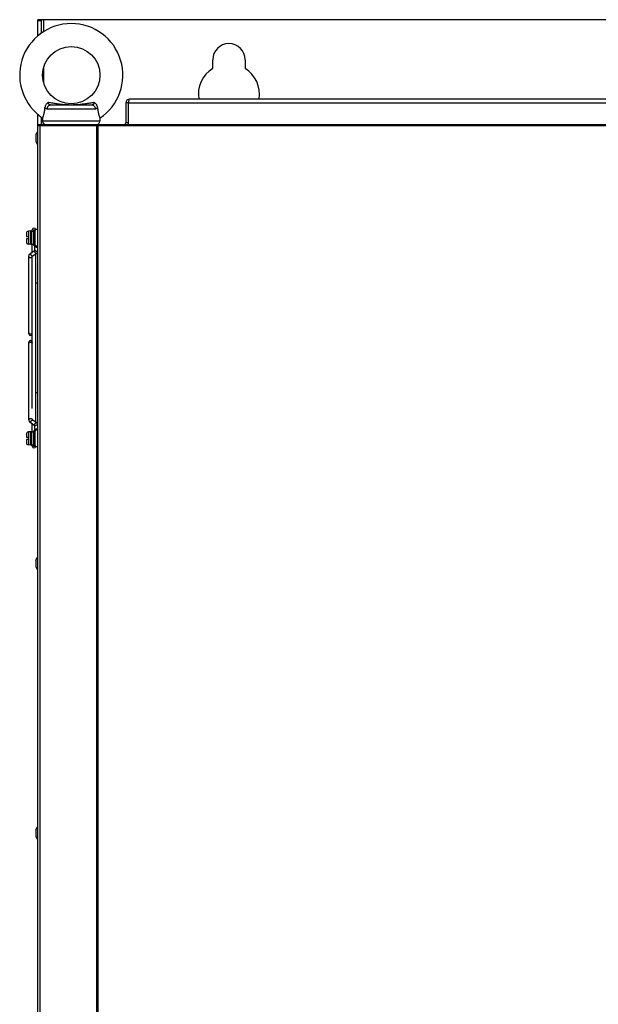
# Model space of a CAD drawing. Header units: millimetres. Extents: x -2579 to 1363, y -329 to 2298.
# Tile 48 of 256: x -1830 to -1527, y 1218 to 1733. Entities that reach past the tile are written whole.
import ezdxf

# ---------------------------------------------------------------- set-up
doc = ezdxf.new("R2010")
doc.units = ezdxf.units.MM
doc.header["$LTSCALE"] = 30.734
doc.layers.get('0').update_dxf_attribs({"linetype": 'CONTINUOUS'})

msp = doc.modelspace()

# ---------------------------------------------------------------- linework, layer by layer
at = {"color": 7}
for p, q in [((-1820.74, 1724.86), (-1820.74, 1733.31)), ((-1818.74, 1733.31), (-1820.74, 1733.31)), ((-1773.24, 1689.81), (-1774.74, 1689.81)), ((-1814.1, 1688.71), (-1792.38, 1688.71)), ((-1820.74, 1677.81), (-1820.74, 1683.75)), ((-1818.24, 1681.86), (-1818.24, 1680.31)), ((-1788.24, 1681.87), (-1788.24, 1681.86)), ((-1788.24, 1681.86), (-1788.24, 1680.31)), ((-1821.84, 1673.05), (-1820.94, 1674.61)), ((-1820.94, 1674.61), (-1820.94, 1668.01)), ((-1820.94, 1674.61), (-1820.74, 1674.61)), ((-1820.43, 1678.31), (-1820.74, 1678.31)), ((-1285.54, 1678.31), (-1820.24, 1678.31)), ((-1821.84, 1673.05), (-1821.84, 1669.57)), ((-1821.84, 1669.57), (-1820.94, 1668.01)), ((-1820.94, 1668.01), (-1820.74, 1668.01)), ((-1824.36, 1622.79), (-1825.64, 1622.68)), ((-1824.14, 1622.7), (-1824.14, 1615.93)), ((-1824.14, 1622.7), (-1823.04, 1622.7)), ((-1823.64, 1622.7), (-1823.64, 1623.41)), ((-1823.04, 1623.31), (-1823.04, 1615.31)), ((-1823.04, 1623.31), (-1822.24, 1623.31)), ((-1822.24, 1623.31), (-1822.24, 1615.31)), ((-1826.74, 1621.48), (-1826.74, 1621.43)), ((-1826.74, 1621.43), (-1826.74, 1621.48)), ((-1826.74, 1621.43), (-1826.74, 1621.43)), ((-1826.74, 1619.91), (-1825.64, 1619.91)), ((-1826.74, 1618.71), (-1826.74, 1617.21)), ((-1825.64, 1618.71), (-1826.74, 1618.71)), ((-1826.74, 1617.19), (-1826.74, 1617.19)), ((-1826.74, 1617.19), (-1826.74, 1617.14)), ((-1826.74, 1617.14), (-1826.74, 1617.19)), ((-1825.64, 1619.91), (-1825.64, 1618.71)), ((-1824.36, 1615.83), (-1825.64, 1615.94)), ((-1824.47, 1611.25), (-1822.44, 1612.67)), ((-1824.14, 1615.93), (-1823.04, 1615.93)), ((-1823.64, 1611.83), (-1823.64, 1615.93)), ((-1823.04, 1615.31), (-1822.24, 1615.31)), ((-1822.24, 1612.91), (-1822.24, 1615.31)), ((-1825.44, 1569.01), (-1825.44, 1609.53)), ((-1823.64, 1529.91), (-1823.64, 1609.53)), ((-1823.44, 1609.77), (-1821.41, 1611.19)), ((-1821.84, 1522.73), (-1821.84, 1610.89)), ((-1820.74, 1595.56), (-1821.84, 1595.56)), ((-1825.44, 1524.09), (-1825.44, 1564.61)), ((-1820.74, 1538.06), (-1821.84, 1538.06)), ((-1822.44, 1520.95), (-1824.47, 1522.37)), ((-1823.64, 1517.7), (-1823.64, 1521.79)), ((-1821.41, 1522.43), (-1823.44, 1523.85)), ((-1822.24, 1518.31), (-1822.24, 1520.71)), ((-1826.74, 1516.48), (-1826.74, 1516.43)), ((-1826.74, 1516.43), (-1826.74, 1516.48)), ((-1826.74, 1516.43), (-1826.74, 1516.43)), ((-1826.74, 1514.91), (-1825.64, 1514.91)), ((-1824.36, 1517.79), (-1825.64, 1517.68)), ((-1825.64, 1514.91), (-1825.64, 1513.71)), ((-1824.14, 1517.7), (-1824.14, 1510.93)), ((-1824.14, 1517.7), (-1823.04, 1517.7)), ((-1823.04, 1518.31), (-1823.04, 1510.31)), ((-1823.04, 1518.31), (-1822.24, 1518.31)), ((-1822.24, 1518.31), (-1822.24, 1510.31)), ((-1826.74, 1513.71), (-1826.74, 1512.21)), ((-1825.64, 1513.71), (-1826.74, 1513.71)), ((-1826.74, 1512.19), (-1826.74, 1512.19)), ((-1826.74, 1512.19), (-1826.74, 1512.14)), ((-1826.74, 1512.14), (-1826.74, 1512.19)), ((-1824.36, 1510.83), (-1825.64, 1510.94)), ((-1824.14, 1510.93), (-1823.04, 1510.93)), ((-1823.64, 1510.21), (-1823.64, 1510.93)), ((-1823.04, 1510.31), (-1822.24, 1510.31)), ((-1821.84, 1450.55), (-1820.94, 1452.11)), ((-1821.84, 1450.55), (-1821.84, 1447.07)), ((-1820.94, 1452.11), (-1820.94, 1445.51)), ((-1820.94, 1452.11), (-1820.74, 1452.11)), ((-1821.84, 1447.07), (-1820.94, 1445.51)), ((-1820.94, 1445.51), (-1820.74, 1445.51)), ((-1821.84, 1309.55), (-1820.94, 1311.11)), ((-1821.84, 1309.55), (-1821.84, 1306.07)), ((-1820.94, 1311.11), (-1820.94, 1304.51)), ((-1820.94, 1311.11), (-1820.74, 1311.11)), ((-1821.84, 1306.07), (-1820.94, 1304.51)), ((-1820.94, 1304.51), (-1820.74, 1304.51))]:
    msp.add_line(p, q, dxfattribs=at)
at = {"color": 2}
for p, q in [((-1818.74, 1732.72), (-1820.74, 1732.72)), ((-1817.74, 1733.31), (-1817.74, 1727.07)), ((-1817.74, 1708.11), (-1817.74, 1700.51)), ((-1815.19, 1690.09), (-1814.09, 1689.92)), ((-1773.24, 1689.81), (-1218.24, 1689.81)), ((-1815.77, 1686.71), (-1790.71, 1686.71)), ((-1788.24, 1680.31), (-1818.24, 1680.31)), ((-1817.74, 1678.99), (-1817.74, 1678.31)), ((-1773.24, 1679.31), (-1774.74, 1679.31)), ((-1286.5, 1677.81), (-1820.74, 1677.81)), ((-1819.56, 693.31), (-1819.56, 1677.81)), ((-1789.93, 693.31), (-1789.93, 1677.81)), ((-1789.11, 693.31), (-1789.11, 1678.31)), ((-1824.36, 1615.83), (-1824.36, 1622.79)), ((-1825.64, 1617.47), (-1825.64, 1615.94)), ((-1824.36, 1510.83), (-1824.36, 1517.79)), ((-1825.64, 1512.47), (-1825.64, 1510.94))]:
    msp.add_line(p, q, dxfattribs=at)
at = {"color": 3}
for p, q in [((-1818.74, 1726.41), (-1818.74, 1733.31)), ((-1172.74, 1733.31), (-1818.74, 1733.31)), ((-1729.24, 1707.87), (-1729.24, 1712.31)), ((-1712.24, 1712.31), (-1712.24, 1707.87)), ((-1774.74, 1689.81), (-1774.74, 1679.31)), ((-1773.24, 1678.31), (-1773.24, 1689.81)), ((-1218.74, 1691.81), (-1772.74, 1691.81)), ((-1818.74, 1678.31), (-1818.74, 1682.21)), ((-1820.74, 693.31), (-1820.74, 1677.81))]:
    msp.add_line(p, q, dxfattribs=at)
at = {"color": 7}
for points in [[(-1815.19, 1690.09), (-1815.51, 1689.84), (-1815.81, 1689.59), (-1816.08, 1689.33), (-1816.32, 1689.06), (-1816.52, 1688.79), (-1816.69, 1688.51), (-1816.82, 1688.23), (-1816.92, 1687.95), (-1816.98, 1687.67), (-1817.01, 1687.38)], [(-1789.47, 1687.38), (-1789.5, 1687.67), (-1789.56, 1687.95), (-1789.66, 1688.23), (-1789.79, 1688.51), (-1789.95, 1688.79), (-1790.16, 1689.06), (-1790.4, 1689.33), (-1790.67, 1689.59), (-1790.96, 1689.84), (-1791.28, 1690.09)], [(-1818.18, 1681.99), (-1818.14, 1682.09), (-1818.09, 1682.22), (-1818.03, 1682.38), (-1817.96, 1682.56), (-1817.88, 1682.77), (-1817.8, 1683.01), (-1817.72, 1683.26), (-1817.64, 1683.53), (-1817.56, 1683.81), (-1817.48, 1684.1), (-1817.41, 1684.4), (-1817.35, 1684.69), (-1817.29, 1684.98), (-1817.23, 1685.28), (-1817.19, 1685.57), (-1817.15, 1685.87), (-1817.11, 1686.17), (-1817.08, 1686.47), (-1817.05, 1686.77), (-1817.03, 1687.08), (-1817.01, 1687.38)], [(-1789.47, 1687.38), (-1789.45, 1687.08), (-1789.43, 1686.77), (-1789.4, 1686.47), (-1789.37, 1686.17), (-1789.33, 1685.87), (-1789.29, 1685.57), (-1789.24, 1685.28), (-1789.19, 1684.98), (-1789.13, 1684.69), (-1789.07, 1684.4), (-1789, 1684.1), (-1788.92, 1683.81), (-1788.84, 1683.53), (-1788.76, 1683.26), (-1788.67, 1683), (-1788.59, 1682.77), (-1788.52, 1682.56), (-1788.45, 1682.38), (-1788.39, 1682.22), (-1788.33, 1682.09), (-1788.29, 1681.99), (-1788.24, 1681.87)], [(-1818.24, 1681.86), (-1818.23, 1681.87), (-1818.18, 1681.99)], [(-1826.74, 1621.43), (-1826.74, 1621.42), (-1826.74, 1621.41), (-1826.74, 1621.41), (-1826.74, 1619.91)], [(-1826.74, 1617.21), (-1826.74, 1617.21), (-1826.74, 1617.2), (-1826.74, 1617.19)], [(-1822.44, 1612.67), (-1822.36, 1612.72), (-1822.31, 1612.78), (-1822.27, 1612.83), (-1822.25, 1612.87), (-1822.24, 1612.9), (-1822.24, 1612.91)], [(-1825.44, 1609.53), (-1825.41, 1609.84), (-1825.33, 1610.15), (-1825.2, 1610.45), (-1825.01, 1610.74), (-1824.76, 1611.01), (-1824.47, 1611.25)], [(-1823.64, 1609.53), (-1823.64, 1609.54), (-1823.63, 1609.57), (-1823.61, 1609.61), (-1823.57, 1609.66), (-1823.51, 1609.71), (-1823.44, 1609.77)], [(-1821.41, 1611.19), (-1821.11, 1611.43), (-1820.87, 1611.7), (-1820.74, 1611.9)], [(-1825.44, 1524.09), (-1825.41, 1523.78), (-1825.33, 1523.47), (-1825.2, 1523.16), (-1825.01, 1522.88), (-1824.76, 1522.61), (-1824.47, 1522.37)], [(-1823.64, 1524.09), (-1823.64, 1524.08), (-1823.63, 1524.05), (-1823.61, 1524.01), (-1823.57, 1523.96), (-1823.51, 1523.9), (-1823.44, 1523.85)], [(-1822.44, 1520.95), (-1822.36, 1520.89), (-1822.31, 1520.84), (-1822.27, 1520.79), (-1822.25, 1520.75), (-1822.24, 1520.72), (-1822.24, 1520.71)], [(-1821.41, 1522.43), (-1821.11, 1522.19), (-1820.87, 1521.92), (-1820.74, 1521.72)], [(-1826.74, 1516.43), (-1826.74, 1516.42), (-1826.74, 1516.41), (-1826.74, 1516.41), (-1826.74, 1514.91)], [(-1826.74, 1512.21), (-1826.74, 1512.21), (-1826.74, 1512.2), (-1826.74, 1512.19)]]:
    msp.add_lwpolyline(points, dxfattribs=at)
at = {"color": 2}
for points in [[(-1814.1, 1688.71), (-1814.25, 1688.72), (-1814.4, 1688.75), (-1814.53, 1688.79), (-1814.64, 1688.85), (-1814.75, 1688.93), (-1814.84, 1689.02), (-1814.92, 1689.12), (-1814.98, 1689.23), (-1815.04, 1689.36), (-1815.09, 1689.5), (-1815.12, 1689.64), (-1815.15, 1689.79), (-1815.18, 1689.94), (-1815.19, 1690.09)], [(-1814.09, 1689.92), (-1813.53, 1689.83), (-1812.97, 1689.74), (-1812.42, 1689.66), (-1811.87, 1689.58), (-1811.33, 1689.5), (-1810.79, 1689.43), (-1810.23, 1689.35), (-1809.65, 1689.28), (-1809.05, 1689.21), (-1808.42, 1689.14), (-1807.77, 1689.08), (-1807.11, 1689.02), (-1806.46, 1688.97), (-1805.81, 1688.93), (-1805.17, 1688.9), (-1804.55, 1688.88), (-1803.92, 1688.86), (-1803.31, 1688.86)], [(-1803.31, 1688.86), (-1802.67, 1688.86), (-1802.02, 1688.88), (-1801.33, 1688.9), (-1800.63, 1688.93), (-1799.93, 1688.98), (-1799.24, 1689.03), (-1798.58, 1689.09), (-1797.95, 1689.15), (-1797.36, 1689.22), (-1796.78, 1689.29), (-1796.23, 1689.36), (-1795.68, 1689.43), (-1795.13, 1689.51), (-1794.57, 1689.59), (-1794.01, 1689.67), (-1793.44, 1689.75), (-1792.89, 1689.84), (-1792.35, 1689.92), (-1791.81, 1690.01), (-1791.28, 1690.09)], [(-1791.28, 1690.09), (-1791.3, 1689.93), (-1791.33, 1689.78), (-1791.36, 1689.63), (-1791.39, 1689.49), (-1791.44, 1689.35), (-1791.5, 1689.23), (-1791.56, 1689.11), (-1791.64, 1689.01), (-1791.73, 1688.92), (-1791.84, 1688.85), (-1791.95, 1688.79), (-1792.08, 1688.74), (-1792.22, 1688.72), (-1792.38, 1688.71)], [(-1817.01, 1687.38), (-1816.85, 1687.18), (-1816.68, 1687.02), (-1816.48, 1686.89), (-1816.26, 1686.79), (-1816.02, 1686.73), (-1815.77, 1686.71)], [(-1815.77, 1686.71), (-1815.75, 1686.97), (-1815.71, 1687.23), (-1815.64, 1687.48), (-1815.55, 1687.71), (-1815.42, 1687.93), (-1815.28, 1688.12), (-1815.12, 1688.3), (-1814.93, 1688.44), (-1814.74, 1688.56), (-1814.53, 1688.64), (-1814.32, 1688.69), (-1814.1, 1688.71)], [(-1792.38, 1688.71), (-1792.16, 1688.69), (-1791.95, 1688.64), (-1791.74, 1688.56), (-1791.54, 1688.44), (-1791.36, 1688.3), (-1791.2, 1688.12), (-1791.05, 1687.93), (-1790.93, 1687.71), (-1790.84, 1687.48), (-1790.76, 1687.23), (-1790.72, 1686.97), (-1790.71, 1686.71)], [(-1790.71, 1686.71), (-1790.45, 1686.73), (-1790.21, 1686.79), (-1790, 1686.89), (-1789.8, 1687.02), (-1789.62, 1687.18), (-1789.47, 1687.38)], [(-1819.56, 1677.81), (-1819.56, 1677.87), (-1819.55, 1677.92), (-1819.55, 1677.97), (-1819.54, 1678.03), (-1819.53, 1678.08), (-1819.51, 1678.12), (-1819.5, 1678.16), (-1819.48, 1678.2), (-1819.46, 1678.23), (-1819.44, 1678.26), (-1819.42, 1678.28), (-1819.4, 1678.3), (-1819.38, 1678.31), (-1819.35, 1678.31)], [(-1789.93, 1677.81), (-1789.93, 1677.87), (-1789.92, 1677.92), (-1789.92, 1677.97), (-1789.91, 1678.03), (-1789.9, 1678.08), (-1789.88, 1678.12), (-1789.87, 1678.16), (-1789.85, 1678.2), (-1789.83, 1678.23), (-1789.81, 1678.26), (-1789.79, 1678.28), (-1789.77, 1678.3), (-1789.75, 1678.31), (-1789.72, 1678.31)], [(-1825.64, 1622.68), (-1825.64, 1621.15), (-1825.64, 1620.86), (-1825.64, 1620.55), (-1825.64, 1620.24), (-1825.64, 1619.91)], [(-1825.64, 1618.71), (-1825.64, 1618.38), (-1825.64, 1618.07), (-1825.64, 1617.76), (-1825.64, 1617.47)], [(-1822.44, 1612.67), (-1822.45, 1612.65), (-1822.51, 1612.58), (-1822.55, 1612.49), (-1822.56, 1612.37), (-1822.55, 1612.24), (-1822.51, 1612.09), (-1822.45, 1611.94), (-1822.37, 1611.78), (-1822.28, 1611.64), (-1822.17, 1611.5), (-1822.05, 1611.38), (-1821.92, 1611.28)], [(-1822.24, 1614.97), (-1822.22, 1614.84), (-1822.17, 1614.72), (-1822.09, 1614.61), (-1821.97, 1614.51), (-1821.84, 1614.43), (-1821.68, 1614.37), (-1821.51, 1614.34), (-1821.34, 1614.32)], [(-1822.24, 1612.91), (-1822.22, 1612.79), (-1822.17, 1612.67), (-1822.09, 1612.55), (-1821.97, 1612.46), (-1821.84, 1612.38), (-1821.68, 1612.32), (-1821.51, 1612.28), (-1821.34, 1612.27)], [(-1821.34, 1614.32), (-1821.16, 1614.34), (-1820.99, 1614.37), (-1820.84, 1614.43), (-1820.74, 1614.49)], [(-1821.34, 1612.27), (-1821.16, 1612.28), (-1820.99, 1612.32), (-1820.84, 1612.38), (-1820.74, 1612.44)], [(-1825.44, 1609.53), (-1825.42, 1609.4), (-1825.37, 1609.28), (-1825.29, 1609.17), (-1825.17, 1609.07), (-1825.04, 1608.99), (-1824.88, 1608.93), (-1824.71, 1608.89), (-1824.54, 1608.88)], [(-1824.47, 1611.25), (-1824.48, 1611.24), (-1824.54, 1611.17), (-1824.58, 1611.07), (-1824.59, 1610.96), (-1824.58, 1610.82), (-1824.54, 1610.68), (-1824.48, 1610.52), (-1824.4, 1610.37), (-1824.31, 1610.22), (-1824.2, 1610.09), (-1824.08, 1609.97), (-1823.95, 1609.87)], [(-1824.54, 1608.88), (-1824.36, 1608.89), (-1824.19, 1608.93), (-1824.04, 1608.99), (-1823.9, 1609.07), (-1823.79, 1609.17), (-1823.71, 1609.28), (-1823.66, 1609.4), (-1823.64, 1609.53)], [(-1823.95, 1609.87), (-1823.83, 1609.79), (-1823.71, 1609.75), (-1823.6, 1609.73), (-1823.5, 1609.74), (-1823.44, 1609.77)], [(-1821.92, 1611.28), (-1821.8, 1611.21), (-1821.68, 1611.16), (-1821.57, 1611.14), (-1821.47, 1611.16), (-1821.41, 1611.19)], [(-1825.44, 1569.58), (-1825.42, 1569.45), (-1825.37, 1569.33), (-1825.29, 1569.22), (-1825.17, 1569.12), (-1825.04, 1569.04), (-1824.88, 1568.98), (-1824.71, 1568.94), (-1824.54, 1568.93)], [(-1824.54, 1568.93), (-1824.36, 1568.94), (-1824.19, 1568.98), (-1824.04, 1569.04), (-1823.9, 1569.12), (-1823.79, 1569.22), (-1823.71, 1569.33)], [(-1823.71, 1569.33), (-1823.66, 1569.45), (-1823.64, 1569.58)], [(-1825.44, 1564.04), (-1825.42, 1564.17), (-1825.37, 1564.29), (-1825.29, 1564.4), (-1825.17, 1564.5), (-1825.04, 1564.58), (-1824.88, 1564.64), (-1824.71, 1564.68), (-1824.54, 1564.69)], [(-1824.54, 1564.69), (-1824.36, 1564.68), (-1824.19, 1564.64), (-1824.04, 1564.58), (-1823.9, 1564.5), (-1823.79, 1564.4), (-1823.71, 1564.29)], [(-1823.71, 1564.29), (-1823.66, 1564.17), (-1823.64, 1564.04)], [(-1825.44, 1524.09), (-1825.42, 1524.22), (-1825.37, 1524.34), (-1825.29, 1524.45), (-1825.17, 1524.55), (-1825.04, 1524.63), (-1824.88, 1524.69), (-1824.71, 1524.73), (-1824.54, 1524.74)], [(-1824.54, 1524.74), (-1824.36, 1524.73), (-1824.19, 1524.69), (-1824.04, 1524.63), (-1823.9, 1524.55), (-1823.79, 1524.45), (-1823.71, 1524.34), (-1823.66, 1524.22), (-1823.64, 1524.09)], [(-1824.47, 1522.37), (-1824.48, 1522.38), (-1824.54, 1522.45), (-1824.58, 1522.55), (-1824.59, 1522.66), (-1824.58, 1522.8), (-1824.54, 1522.94), (-1824.48, 1523.1), (-1824.4, 1523.25), (-1824.31, 1523.4), (-1824.2, 1523.53), (-1824.08, 1523.65), (-1823.95, 1523.75)], [(-1823.95, 1523.75), (-1823.83, 1523.83), (-1823.71, 1523.87), (-1823.6, 1523.89), (-1823.5, 1523.88), (-1823.44, 1523.85)], [(-1822.44, 1520.95), (-1822.45, 1520.97), (-1822.51, 1521.04), (-1822.55, 1521.13), (-1822.56, 1521.25), (-1822.55, 1521.38), (-1822.51, 1521.53), (-1822.45, 1521.68), (-1822.37, 1521.83), (-1822.28, 1521.98), (-1822.17, 1522.12), (-1822.05, 1522.24), (-1821.92, 1522.34)], [(-1822.24, 1520.71), (-1822.22, 1520.83), (-1822.17, 1520.95), (-1822.09, 1521.06), (-1821.97, 1521.16), (-1821.84, 1521.24), (-1821.68, 1521.3), (-1821.51, 1521.34), (-1821.34, 1521.35)], [(-1822.24, 1518.65), (-1822.22, 1518.78), (-1822.17, 1518.9), (-1822.09, 1519.01), (-1821.97, 1519.11), (-1821.84, 1519.19), (-1821.68, 1519.25), (-1821.51, 1519.28), (-1821.34, 1519.3)], [(-1821.92, 1522.34), (-1821.8, 1522.41), (-1821.68, 1522.46), (-1821.57, 1522.48), (-1821.47, 1522.46), (-1821.41, 1522.43)], [(-1821.34, 1521.35), (-1821.16, 1521.34), (-1820.99, 1521.3), (-1820.84, 1521.24), (-1820.74, 1521.18)], [(-1821.34, 1519.3), (-1821.16, 1519.28), (-1820.99, 1519.25), (-1820.84, 1519.19), (-1820.74, 1519.13)], [(-1825.64, 1517.68), (-1825.64, 1516.15), (-1825.64, 1515.86), (-1825.64, 1515.55), (-1825.64, 1515.24), (-1825.64, 1514.91)], [(-1825.64, 1513.71), (-1825.64, 1513.38), (-1825.64, 1513.07), (-1825.64, 1512.76), (-1825.64, 1512.47)]]:
    msp.add_lwpolyline(points, dxfattribs=at)
at = {"color": 3}
msp.add_lwpolyline([(-1773.24, 1689.81), (-1773.21, 1690.01), (-1773.18, 1690.2), (-1773.14, 1690.39), (-1773.11, 1690.58), (-1773.08, 1690.75), (-1773.05, 1690.92), (-1773.02, 1691.08), (-1772.99, 1691.22), (-1772.96, 1691.36), (-1772.93, 1691.47), (-1772.89, 1691.57), (-1772.86, 1691.66), (-1772.83, 1691.72), (-1772.8, 1691.77), (-1772.77, 1691.8), (-1772.74, 1691.81)], dxfattribs=at)
at = {"color": 7}
msp.add_circle((-1803.24, 1704.31), 15, dxfattribs=at)
for centre, radius, start, end in [((-1803.24, 1704.31), 27, 303.749, 236.251), ((-1816.24, 1680.31), 2, 180, 267.1393), ((-1790.24, 1680.31), 2, 270, 360), ((-1775.74, 1679.31), 2.5, 336.4048, 360), ((-1820.24, 1677.81), 0.5, 90, 180), ((-1825.54, 1621.48), 1.2, 95, 180), ((-1824.34, 1622.59), 0.2, 11.8748, 95), ((-1822.74, 1623.41), 0.9, 2.6778, 180), ((-1821.34, 1622.71), 0.9, 48.0627, 180), ((-1825.54, 1617.14), 1.2, 180, 265), ((-1824.34, 1616.03), 0.2, 265, 348.1252), ((-1821.34, 1615.91), 0.9, 180, 311.9373), ((-1824.54, 1569.01), 0.9, 180, 360), ((-1824.54, 1564.61), 0.9, 0, 180), ((-1825.54, 1516.48), 1.2, 95, 180), ((-1824.34, 1517.59), 0.2, 11.8748, 95), ((-1821.34, 1517.71), 0.9, 48.0627, 180), ((-1825.54, 1512.14), 1.2, 180, 265), ((-1824.34, 1511.03), 0.2, 265, 348.1252), ((-1822.74, 1510.21), 0.9, 180, 357.3222), ((-1821.34, 1510.91), 0.9, 180, 311.9373)]:
    msp.add_arc(centre, radius, start, end, dxfattribs=at)
at = {"color": 3}
for centre, radius, start, end in [((-1720.74, 1712.31), 8.5, 0, 180), ((-1720.74, 1694.31), 16, 122.09, 188.9901), ((-1720.74, 1694.31), 16, 351.0099, 57.91), ((-1772.74, 1689.81), 2, 90, 180), ((-1775.74, 1679.31), 1, 270, 360)]:
    msp.add_arc(centre, radius, start, end, dxfattribs=at)

doc.saveas('drawing.dxf')
